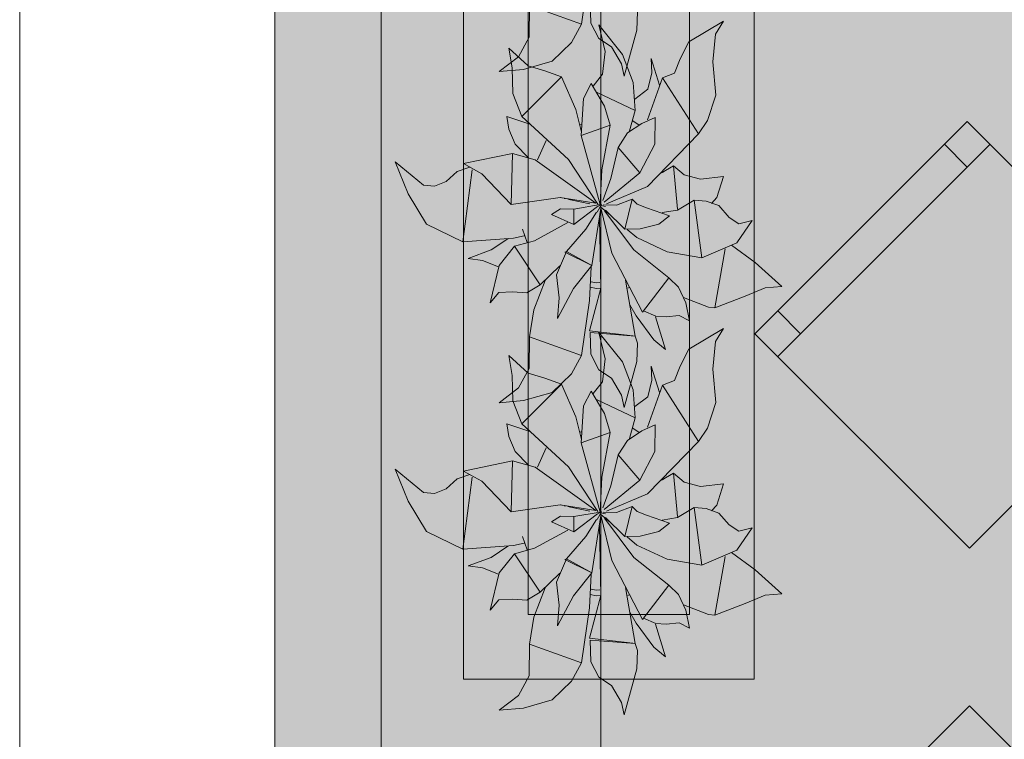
# Model space of a CAD drawing. Header units: millimetres. Extents: x 0 to 1210, y -24 to 589.
# Tile 39 of 49: x 395.45 to 403.08, y 324.32 to 329.9. Entities that reach past the tile are written whole.
import ezdxf
from ezdxf.xclip import XClip

# ---------------------------------------------------------------- set-up
doc = ezdxf.new("R2010")
doc.units = ezdxf.units.MM
doc.header["$MEASUREMENT"] = 0
doc.header["$XCLIPFRAME"] = 0
doc.linetypes.add('Штриховая', pattern=[5.644444, 2.822222, -2.822222])
for name, color, linetype in [('Интерьер - Мебель', 7, 'Continuous'), ('Конструктив - Стены наружние фасад', 7, 'Continuous'), ('Элемент Модели - Зона', 7, 'Continuous'), ('Элемент Модели - Оси', 7, 'Continuous')]:
    doc.layers.add(name, color=color, linetype=linetype)

# ---------------------------------------------------------------- blocks, each defined once
blk = doc.blocks.new('Чертеж_2_2', base_point=(217.7037, 72.6044))
at = {"layer": 'Интерьер - Мебель', "linetype": 'Continuous', "lineweight": 0, "true_color": 0xffffff}
for points in [[(398.3608, 331.3615), (398.4623, 331.1136), (398.6033, 330.8785), (398.8864, 330.7406), (399.2323, 330.7639), (399.1122, 330.6827), (398.9258, 330.6131), (399.0378, 330.5973), (399.1616, 330.547), (399.0962, 330.2693), (399.1634, 330.3499), (399.3487, 330.3486), (399.3815, 330.346), (399.4828, 330.408), (399.5216, 330.4429), (399.4328, 330.2095), (399.4047, 330.033), (399.3986, 329.7901), (399.3162, 329.6095), (399.1658, 329.4949), (399.3554, 329.5114), (399.5771, 329.5751), (399.7273, 329.7191), (399.8052, 329.8622), (399.8732, 330.3894), (399.9393, 330.3292), (399.8672, 330.0517), (399.876, 329.8701), (399.938, 329.7498), (400.0363, 329.6854), (400.1126, 329.5549), (400.1333, 329.4583), (400.2319, 329.8145), (400.2289, 329.9832), (400.1823, 330.2276), (400.3494, 330.0036), (400.4534, 329.9077), (400.3801, 330.1645), (400.5097, 330.1655), (400.5599, 330.1705), (400.641, 330.1301), (400.593, 330.3094), (400.8121, 330.2329), (401.2263, 330.3842), (401.3565, 330.3964), (400.9645, 330.7163), (401.0064, 330.7341), (401.1265, 330.9055), (401.0234, 330.8798), (400.9465, 330.9289), (400.8663, 331.0212), (400.8173, 331.0387), (400.8529, 331.0833), (400.9024, 331.2467), (400.7255, 331.2269), (400.5978, 331.2597), (400.5164, 331.3296), (400.4353, 331.2786), (400.7109, 331.5763), (400.7793, 331.6794), (400.8454, 331.8777), (400.8204, 332.1352), (400.841, 332.3484), (400.9038, 332.4497), (400.6362, 332.2901), (400.5252, 332.048), (400.4307, 332.0103), (400.4092, 331.9554), (400.3443, 332.1597), (400.3496, 332.0507), (400.3168, 331.9222), (400.2176, 331.847), (400.203, 331.9742), (400.1203, 332.1911), (399.9383, 332.4205), (399.9883, 332.2152), (399.9659, 332.0383), (399.8953, 331.9458), (399.8788, 331.9662), (399.8321, 331.8764), (399.8034, 331.5912), (399.7589, 331.7654), (399.6503, 332.0183), (399.3904, 332.1047), (399.2404, 332.241), (399.2673, 332.0873), (399.2734, 331.8901), (399.3417, 331.7128), (399.4044, 331.6533), (399.227, 331.7129), (399.2421, 331.6145), (399.2913, 331.4975), (399.3945, 331.3925), (399.2708, 331.4245), (398.8891, 331.3464), (398.961, 331.3067), (398.8416, 331.2869), (398.7987, 331.2473), (398.728, 331.1965), (398.667, 331.1719), (398.5806, 331.1811)], [(398.3608, 328.7962), (398.4623, 328.5484), (398.6033, 328.3133), (398.8864, 328.1754), (399.2323, 328.1987), (399.1122, 328.1175), (398.9258, 328.0478), (399.0378, 328.0321), (399.1616, 327.9817), (399.0962, 327.7041), (399.1634, 327.7846), (399.3487, 327.7834), (399.3815, 327.7808), (399.4828, 327.8428), (399.5216, 327.8776), (399.4328, 327.6443), (399.4047, 327.4677), (399.3986, 327.2249), (399.3162, 327.0443), (399.1658, 326.9296), (399.3554, 326.9462), (399.5771, 327.0099), (399.7273, 327.1539), (399.8052, 327.2969), (399.8732, 327.8241), (399.9393, 327.764), (399.8672, 327.4865), (399.876, 327.3048), (399.938, 327.1846), (400.0363, 327.1202), (400.1126, 326.9897), (400.1333, 326.8931), (400.2319, 327.2493), (400.2289, 327.418), (400.1823, 327.6624), (400.3494, 327.4383), (400.4534, 327.3424), (400.3801, 327.5993), (400.5097, 327.6002), (400.5599, 327.6053), (400.641, 327.5649), (400.593, 327.7442), (400.8121, 327.6677), (401.2263, 327.8189), (401.3565, 327.8311), (400.9645, 328.1511), (401.0064, 328.1689), (401.1265, 328.3402), (401.0234, 328.3145), (400.9465, 328.3637), (400.8663, 328.456), (400.8173, 328.4735), (400.8529, 328.5181), (400.9024, 328.6815), (400.7255, 328.6617), (400.5978, 328.6945), (400.5164, 328.7643), (400.4353, 328.7133), (400.7109, 329.0111), (400.7793, 329.1142), (400.8454, 329.3124), (400.8204, 329.57), (400.841, 329.7832), (400.9038, 329.8844), (400.6362, 329.7249), (400.5252, 329.4827), (400.4307, 329.4451), (400.4092, 329.3901), (400.3443, 329.5944), (400.3496, 329.4855), (400.3168, 329.3569), (400.2176, 329.2817), (400.203, 329.409), (400.1203, 329.6259), (399.9383, 329.8552), (399.9883, 329.65), (399.9659, 329.4731), (399.8953, 329.3806), (399.8788, 329.4009), (399.8321, 329.3111), (399.8034, 329.026), (399.7589, 329.2002), (399.6503, 329.4531), (399.3904, 329.5394), (399.2404, 329.6758), (399.2673, 329.5221), (399.2734, 329.3249), (399.3417, 329.1476), (399.4044, 329.0881), (399.227, 329.1477), (399.2421, 329.0492), (399.2913, 328.9322), (399.3945, 328.8273), (399.2708, 328.8593), (398.8891, 328.7812), (398.961, 328.7415), (398.8416, 328.7217), (398.7987, 328.6821), (398.728, 328.6313), (398.667, 328.6067), (398.5806, 328.6159)], [(402.809, 325.803), (404.453, 327.4471), (402.7913, 329.1088), (401.1473, 327.4647)], [(398.3608, 326.4161), (398.4623, 326.1683), (398.6033, 325.9332), (398.8864, 325.7952), (399.2323, 325.8186), (399.1122, 325.7374), (398.9258, 325.6677), (399.0378, 325.652), (399.1616, 325.6016), (399.0962, 325.324), (399.1634, 325.4045), (399.3487, 325.4033), (399.3815, 325.4007), (399.4828, 325.4627), (399.5216, 325.4975), (399.4328, 325.2642), (399.4047, 325.0876), (399.3986, 324.8448), (399.3162, 324.6641), (399.1658, 324.5495), (399.3554, 324.566), (399.5771, 324.6298), (399.7273, 324.7738), (399.8052, 324.9168), (399.8732, 325.444), (399.9393, 325.3839), (399.8672, 325.1064), (399.876, 324.9247), (399.938, 324.8045), (400.0363, 324.7401), (400.1126, 324.6096), (400.1333, 324.513), (400.2319, 324.8692), (400.2289, 325.0379), (400.1823, 325.2823), (400.3494, 325.0582), (400.4534, 324.9623), (400.3801, 325.2192), (400.5097, 325.2201), (400.5599, 325.2252), (400.641, 325.1848), (400.593, 325.3641), (400.8121, 325.2876), (401.2263, 325.4388), (401.3565, 325.451), (400.9645, 325.7709), (401.0064, 325.7888), (401.1265, 325.9601), (401.0234, 325.9344), (400.9465, 325.9835), (400.8663, 326.0759), (400.8173, 326.0934), (400.8529, 326.138), (400.9024, 326.3014), (400.7255, 326.2816), (400.5978, 326.3144), (400.5164, 326.3842), (400.4353, 326.3332), (400.7109, 326.631), (400.7793, 326.7341), (400.8454, 326.9323), (400.8204, 327.1899), (400.841, 327.4031), (400.9038, 327.5043), (400.6362, 327.3448), (400.5252, 327.1026), (400.4307, 327.065), (400.4092, 327.01), (400.3443, 327.2143), (400.3496, 327.1054), (400.3168, 326.9768), (400.2176, 326.9016), (400.203, 327.0289), (400.1203, 327.2458), (399.9383, 327.4751), (399.9883, 327.2699), (399.9659, 327.093), (399.8953, 327.0005), (399.8788, 327.0208), (399.8321, 326.931), (399.8034, 326.6459), (399.7589, 326.8201), (399.6503, 327.073), (399.3904, 327.1593), (399.2404, 327.2957), (399.2673, 327.142), (399.2734, 326.9448), (399.3417, 326.7675), (399.4044, 326.708), (399.227, 326.7676), (399.2421, 326.6691), (399.2913, 326.5521), (399.3945, 326.4472), (399.2708, 326.4791), (398.8891, 326.4011), (398.961, 326.3614), (398.8416, 326.3416), (398.7987, 326.302), (398.728, 326.2512), (398.667, 326.2266), (398.5806, 326.2358)], [(404.453, 322.9392), (402.809, 324.5833), (401.1473, 322.9216), (402.7913, 321.2775)]]:
    blk.add_hatch(color=7, dxfattribs=at).paths.add_polyline_path(points)
at = {"layer": 'Конструктив - Стены наружние фасад', "linetype": 'Continuous', "lineweight": 0, "true_color": 0x000000}
for points in [[(397.4287, 343.1044), (397.4287, 283.9169), (397.5037, 283.9169), (397.5037, 343.1044)], [(397.6537, 341.1044), (397.5037, 341.1044), (397.5037, 283.9169), (397.6537, 283.9169)], [(397.6537, 341.1044), (397.6537, 283.9169), (398.2537, 283.9169), (398.2537, 341.1044)]]:
    blk.add_hatch(color=18, dxfattribs=at).paths.add_polyline_path(points)
at = {"layer": 'Элемент Модели - Зона', "linetype": 'Continuous', "lineweight": 0, "true_color": 0xd0cde4}
blk.add_hatch(color=254, dxfattribs=at).paths.add_polyline_path([(398.2537, 340.8544), (398.2537, 298.3914), (398.2537, 297.3914), (398.4537, 297.3914), (398.4537, 299.1044), (401.4537, 299.1044), (401.4537, 297.6044), (407.6441, 297.6044), (407.6441, 341.1044), (398.2537, 341.1044)])
at = {"layer": 'Интерьер - Мебель', "color": 7, "linetype": 'Continuous', "lineweight": 15, "ltscale": 0.5}
for p, q in [((398.8905, 332.29), (398.8905, 324.79)), ((401.1405, 324.79), (401.1405, 332.29)), ((399.3905, 331.79), (399.3905, 325.29)), ((400.6405, 325.29), (400.6405, 331.79)), ((399.8052, 329.8622), (399.8649, 330.2871)), ((399.8052, 329.8622), (399.8649, 330.2871)), ((399.3983, 329.7612), (399.4003, 330.0053)), ((399.3983, 329.7612), (399.4003, 330.0053)), ((399.4003, 330.0053), (399.8052, 329.8622)), ((399.4003, 330.0053), (399.8052, 329.8622)), ((399.8701, 330.0379), (399.876, 329.8701)), ((399.8701, 330.0379), (399.876, 329.8701)), ((400.2319, 329.8145), (400.2377, 329.9565)), ((400.2319, 329.8145), (400.2377, 329.9565)), ((399.7273, 329.7191), (399.8052, 329.8622)), ((399.7273, 329.7191), (399.8052, 329.8622)), ((399.876, 329.8701), (399.938, 329.7498)), ((399.876, 329.8701), (399.938, 329.7498)), ((399.9383, 329.8552), (399.9883, 329.65)), ((399.9383, 329.8552), (400.1203, 329.6259)), ((399.9383, 329.8552), (399.9883, 329.65)), ((399.9383, 329.8552), (400.1203, 329.6259)), ((400.6362, 329.7249), (400.9038, 329.8844)), ((400.6362, 329.7249), (400.9038, 329.8844)), ((400.841, 329.7832), (400.9038, 329.8844)), ((400.841, 329.7832), (400.9038, 329.8844)), ((399.3162, 329.6095), (399.3983, 329.7612)), ((399.3162, 329.6095), (399.3983, 329.7612)), ((400.1333, 329.4583), (400.2319, 329.8145)), ((400.1333, 329.4583), (400.2319, 329.8145)), ((400.8204, 329.57), (400.841, 329.7832)), ((400.8204, 329.57), (400.841, 329.7832)), ((399.2404, 329.6758), (399.2673, 329.5221)), ((399.2404, 329.6758), (399.3904, 329.5394)), ((399.2404, 329.6758), (399.2673, 329.5221)), ((399.2404, 329.6758), (399.3904, 329.5394)), ((399.5771, 329.5751), (399.7273, 329.7191)), ((399.5771, 329.5751), (399.7273, 329.7191)), ((399.938, 329.7498), (400.0363, 329.6854)), ((399.938, 329.7498), (400.0363, 329.6854)), ((400.0363, 329.6854), (400.1126, 329.5549)), ((400.0363, 329.6854), (400.1126, 329.5549)), ((400.5681, 329.5924), (400.6362, 329.7249)), ((400.5681, 329.5924), (400.6362, 329.7249)), ((399.1658, 329.4949), (399.3162, 329.6095)), ((399.1658, 329.4949), (399.3162, 329.6095)), ((399.9659, 329.4731), (399.9883, 329.65)), ((399.9659, 329.4731), (399.9883, 329.65)), ((400.1203, 329.6259), (400.203, 329.409)), ((400.1203, 329.6259), (400.203, 329.409)), ((399.2673, 329.5221), (399.2734, 329.3249)), ((399.2673, 329.5221), (399.2734, 329.3249)), ((399.3554, 329.5114), (399.5771, 329.5751)), ((399.3554, 329.5114), (399.5771, 329.5751)), ((399.3904, 329.5394), (399.5196, 329.4997)), ((399.3904, 329.5394), (399.5196, 329.4997)), ((400.1126, 329.5549), (400.1333, 329.4583)), ((400.1126, 329.5549), (400.1333, 329.4583)), ((400.3443, 329.5944), (400.3496, 329.4855)), ((400.3443, 329.5944), (400.4092, 329.3901)), ((400.3443, 329.5944), (400.3496, 329.4855)), ((400.3443, 329.5944), (400.4092, 329.3901)), ((400.5252, 329.4827), (400.5681, 329.5924)), ((400.5252, 329.4827), (400.5681, 329.5924)), ((400.8204, 329.57), (400.8454, 329.3124)), ((400.8204, 329.57), (400.8454, 329.3124)), ((399.1658, 329.4949), (399.3554, 329.5114)), ((399.1658, 329.4949), (399.3554, 329.5114)), ((399.3417, 329.1476), (399.6503, 329.4531)), ((399.3417, 329.1476), (399.6503, 329.4531)), ((399.5196, 329.4997), (399.6503, 329.4531)), ((399.5196, 329.4997), (399.6503, 329.4531)), ((399.6503, 329.4531), (399.7589, 329.2002)), ((399.6503, 329.4531), (399.7589, 329.2002)), ((399.8953, 329.3806), (399.9659, 329.4731)), ((399.8953, 329.3806), (399.9659, 329.4731)), ((400.3145, 329.1205), (400.4307, 329.4451)), ((400.3145, 329.1205), (400.4307, 329.4451)), ((400.3168, 329.3569), (400.3496, 329.4855)), ((400.3168, 329.3569), (400.3496, 329.4855)), ((400.4307, 329.4451), (400.5252, 329.4827)), ((400.4307, 329.4451), (400.5252, 329.4827)), ((400.4307, 329.4451), (400.7109, 329.0111)), ((400.4307, 329.4451), (400.7109, 329.0111)), ((399.819, 329.2858), (399.8788, 329.4009)), ((399.819, 329.2858), (399.8788, 329.4009)), ((399.8788, 329.4009), (399.9824, 329.2276)), ((399.8788, 329.4009), (399.9824, 329.2276)), ((400.203, 329.409), (400.2192, 329.1928)), ((400.203, 329.409), (400.2192, 329.1928)), ((399.2734, 329.3249), (399.3417, 329.1476)), ((399.2734, 329.3249), (399.3417, 329.1476)), ((399.9253, 329.3326), (400.2192, 329.1928)), ((399.9253, 329.3326), (400.2192, 329.1928)), ((400.2176, 329.2817), (400.3168, 329.3569)), ((400.2176, 329.2817), (400.3168, 329.3569)), ((400.7793, 329.1142), (400.8454, 329.3124)), ((400.7793, 329.1142), (400.8454, 329.3124)), ((399.8019, 329), (399.819, 329.2858)), ((399.8019, 329), (399.819, 329.2858)), ((399.9824, 329.2276), (400.0263, 329.0793)), ((399.9824, 329.2276), (400.0263, 329.0793)), ((399.227, 329.1477), (399.2421, 329.0492)), ((399.227, 329.1477), (399.4044, 329.0881)), ((399.227, 329.1477), (399.2421, 329.0492)), ((399.227, 329.1477), (399.4044, 329.0881)), ((399.3417, 329.1476), (399.7031, 328.8134)), ((399.3417, 329.1476), (399.7031, 328.8134)), ((399.7589, 329.2002), (399.8034, 329.0261)), ((399.7589, 329.2002), (399.8034, 329.0261)), ((400.1752, 329.0342), (400.2192, 329.1928)), ((400.1752, 329.0342), (400.2192, 329.1928)), ((399.7879, 329.0806), (399.8068, 329.0866)), ((399.7879, 329.0806), (399.8068, 329.0866)), ((399.8019, 329), (400.0263, 329.0793)), ((399.8019, 329), (400.0263, 329.0793)), ((399.9616, 328.734), (400.0263, 329.0793)), ((399.9616, 328.734), (400.0263, 329.0793)), ((400.16, 329.0189), (400.2712, 329.0915)), ((400.16, 329.0189), (400.2712, 329.0915)), ((400.2017, 329.1134), (400.25, 329.0799)), ((400.2017, 329.1134), (400.25, 329.0799)), ((400.2712, 329.0915), (400.3755, 329.1397)), ((400.2712, 329.0915), (400.3755, 329.1397)), ((400.3718, 328.9319), (400.3755, 329.1397)), ((400.3718, 328.9319), (400.3755, 329.1397)), ((400.7109, 329.0111), (400.7793, 329.1142)), ((400.7109, 329.0111), (400.7793, 329.1142)), ((399.2421, 329.0492), (399.2913, 328.9322)), ((399.2421, 329.0492), (399.2913, 328.9322)), ((399.8019, 329), (399.9474, 328.4639)), ((399.8019, 329), (399.9474, 328.4639)), ((400.0874, 328.9071), (400.16, 329.0189)), ((400.0874, 328.9071), (400.16, 329.0189)), ((400.3154, 328.604), (400.7109, 329.0111)), ((400.3154, 328.604), (400.7109, 329.0111)), ((399.2913, 328.9322), (399.3945, 328.8273)), ((399.2913, 328.9322), (399.3945, 328.8273)), ((399.4623, 328.8113), (399.5314, 328.9618)), ((399.4623, 328.8113), (399.5314, 328.9618)), ((400.2563, 328.7105), (400.3718, 328.9319)), ((400.2563, 328.7105), (400.3718, 328.9319)), ((401.3241, 327.288), (402.9681, 328.932)), ((402.7913, 328.7552), (402.6145, 328.932)), ((398.8891, 328.7812), (399.2708, 328.8593)), ((398.8891, 328.7812), (399.2708, 328.8593)), ((399.2589, 328.4645), (399.2707, 328.8593)), ((399.2589, 328.4645), (399.2707, 328.8593)), ((399.2708, 328.8593), (399.444, 328.8115)), ((399.2708, 328.8593), (399.444, 328.8115)), ((400.0302, 328.6675), (400.0874, 328.9071)), ((400.0302, 328.6675), (400.0874, 328.9071)), ((400.0874, 328.9071), (400.2563, 328.7105)), ((400.0874, 328.9071), (400.2563, 328.7105)), ((398.3608, 328.7962), (398.4623, 328.5484)), ((398.3608, 328.7962), (398.5806, 328.6159)), ((398.3608, 328.7962), (398.4623, 328.5484)), ((398.3608, 328.7962), (398.5806, 328.6159)), ((398.8891, 328.7812), (399.0329, 328.7019)), ((398.8891, 328.7812), (399.0329, 328.7019)), ((399.444, 328.8115), (399.9145, 328.4754)), ((399.444, 328.8115), (399.9145, 328.4754)), ((399.7031, 328.8134), (399.9315, 328.4668)), ((399.7031, 328.8134), (399.9315, 328.4668)), ((400.424, 328.7097), (400.5164, 328.7643)), ((400.424, 328.7097), (400.5164, 328.7643)), ((400.5164, 328.7643), (400.5479, 328.4301)), ((400.5164, 328.7643), (400.5978, 328.6945)), ((400.5164, 328.7643), (400.5479, 328.4301)), ((400.5164, 328.7643), (400.5978, 328.6945)), ((398.7559, 328.6426), (398.8416, 328.7217)), ((398.7559, 328.6426), (398.8416, 328.7217)), ((398.8416, 328.7217), (398.9402, 328.7533)), ((398.8416, 328.7217), (398.9402, 328.7533)), ((398.8864, 328.1754), (398.9569, 328.7338)), ((398.8864, 328.1754), (398.9569, 328.7338)), ((399.0329, 328.7019), (399.2589, 328.4645)), ((399.0329, 328.7019), (399.2589, 328.4645)), ((399.9474, 328.4639), (399.9616, 328.734)), ((399.9474, 328.4639), (399.9616, 328.734)), ((399.9785, 328.4822), (400.2563, 328.7105)), ((399.9785, 328.4822), (400.2563, 328.7105)), ((400.4316, 328.7255), (400.4353, 328.7133)), ((400.4316, 328.7255), (400.4353, 328.7133)), ((400.5978, 328.6945), (400.7255, 328.6617)), ((400.5978, 328.6945), (400.7255, 328.6617)), ((398.5806, 328.6159), (398.667, 328.6067)), ((398.5806, 328.6159), (398.667, 328.6067)), ((398.667, 328.6067), (398.7559, 328.6426)), ((398.667, 328.6067), (398.7559, 328.6426)), ((399.9695, 328.4963), (400.0302, 328.6675)), ((399.9695, 328.4963), (400.0302, 328.6675)), ((400.7255, 328.6617), (400.9024, 328.6815)), ((400.7255, 328.6617), (400.9024, 328.6815)), ((400.8529, 328.5181), (400.9024, 328.6815)), ((400.8529, 328.5181), (400.9024, 328.6815)), ((398.4623, 328.5484), (398.6033, 328.3133)), ((398.4623, 328.5484), (398.6033, 328.3133)), ((399.9988, 328.4705), (400.3154, 328.604)), ((399.9988, 328.4705), (400.3154, 328.604)), ((399.2589, 328.4645), (399.6393, 328.52)), ((399.2589, 328.4645), (399.6393, 328.52)), ((399.6393, 328.52), (399.9145, 328.4754)), ((399.6393, 328.52), (399.9145, 328.4754)), ((399.6412, 328.5188), (399.646, 328.5178)), ((399.6412, 328.5188), (399.646, 328.5178)), ((399.6702, 328.5125), (399.6799, 328.5104)), ((399.6702, 328.5125), (399.6799, 328.5104)), ((399.6992, 328.5062), (399.7185, 328.502)), ((399.6992, 328.5062), (399.7185, 328.502)), ((399.7185, 328.502), (399.8681, 328.4694)), ((399.7185, 328.502), (399.8681, 328.4694)), ((399.7436, 328.428), (399.9474, 328.4639)), ((399.7436, 328.428), (399.9474, 328.4639)), ((399.9264, 328.4057), (399.9586, 328.4658)), ((399.9264, 328.4057), (399.9586, 328.4658)), ((399.9301, 328.4502), (399.9586, 328.4658)), ((399.9301, 328.4502), (399.9586, 328.4658)), ((399.935, 328.4617), (399.9448, 328.4593)), ((399.935, 328.4617), (399.9448, 328.4593)), ((399.9425, 328.4601), (399.9474, 328.4639)), ((399.9425, 328.4601), (399.9474, 328.4639)), ((399.9546, 328.457), (399.9888, 328.4487)), ((399.9546, 328.457), (399.9888, 328.4487)), ((399.9709, 328.4632), (400.0746, 328.4604)), ((399.9709, 328.4632), (400.0746, 328.4604)), ((400.0746, 328.4604), (400.1974, 328.5071)), ((400.0746, 328.4604), (400.1974, 328.5071)), ((400.1387, 328.2744), (400.1974, 328.5071)), ((400.1387, 328.2744), (400.1974, 328.5071)), ((400.1974, 328.5071), (400.236, 328.4679)), ((400.1974, 328.5071), (400.236, 328.4679)), ((400.236, 328.4679), (400.3085, 328.4395)), ((400.236, 328.4679), (400.3085, 328.4395)), ((400.548, 328.4203), (400.6761, 328.4983)), ((400.548, 328.4203), (400.6761, 328.4983)), ((400.6761, 328.4983), (400.7356, 328.0526)), ((400.6761, 328.4983), (400.7682, 328.4909)), ((400.6761, 328.4983), (400.7356, 328.0526)), ((400.6761, 328.4983), (400.7682, 328.4909)), ((400.7682, 328.4909), (400.8663, 328.456)), ((400.7682, 328.4909), (400.8663, 328.456)), ((400.8099, 328.4737), (400.8529, 328.5181)), ((400.8099, 328.4737), (400.8529, 328.5181)), ((400.8663, 328.456), (400.9465, 328.3637)), ((400.8663, 328.456), (400.9465, 328.3637)), ((399.5712, 328.3875), (399.6402, 328.4318)), ((399.5712, 328.3875), (399.6402, 328.4318)), ((399.5712, 328.3875), (399.7447, 328.3103)), ((399.5712, 328.3875), (399.7447, 328.3103)), ((399.6402, 328.4318), (399.7436, 328.428)), ((399.6402, 328.4318), (399.7436, 328.428)), ((399.7436, 328.428), (399.7447, 328.3103)), ((399.7436, 328.428), (399.7447, 328.3103)), ((399.7447, 328.3103), (399.9277, 328.4489)), ((399.7447, 328.3103), (399.9277, 328.4489)), ((399.8371, 328.2736), (399.9202, 328.405)), ((399.8371, 328.2736), (399.9202, 328.405)), ((399.885, 327.9939), (399.9539, 328.4356)), ((399.885, 327.9939), (399.9539, 328.4356)), ((399.9534, 328.4397), (400.0399, 328.0878)), ((399.9534, 328.4397), (400.0399, 328.0878)), ((399.9546, 328.4449), (400.0278, 328.3824)), ((399.9546, 328.4449), (400.0278, 328.3824)), ((399.9823, 328.4172), (400.2096, 328.1127)), ((399.9823, 328.4172), (400.2096, 328.1127)), ((399.9897, 328.422), (400.1387, 328.2744)), ((399.9897, 328.422), (400.1387, 328.2744)), ((400.3085, 328.4395), (400.4847, 328.3779)), ((400.3085, 328.4395), (400.4847, 328.3779)), ((400.4041, 328.3136), (400.4847, 328.3779)), ((400.4041, 328.3136), (400.4847, 328.3779)), ((400.4288, 328.4018), (400.548, 328.4203)), ((400.4288, 328.4018), (400.548, 328.4203)), ((398.6033, 328.3133), (398.8864, 328.1754)), ((398.6033, 328.3133), (398.8864, 328.1754)), ((399.44, 328.1832), (399.6992, 328.3244)), ((399.44, 328.1832), (399.6992, 328.3244)), ((399.944, 328.3583), (399.9532, 327.8175)), ((399.944, 328.3583), (399.9532, 327.8175)), ((400.259, 328.2761), (400.4041, 328.3136)), ((400.259, 328.2761), (400.4041, 328.3136)), ((400.9465, 328.3637), (401.0234, 328.3145)), ((400.9465, 328.3637), (401.0234, 328.3145)), ((401.0064, 328.1689), (401.1265, 328.3402)), ((401.0064, 328.1689), (401.1265, 328.3402)), ((401.0234, 328.3145), (401.1265, 328.3402)), ((401.0234, 328.3145), (401.1265, 328.3402)), ((399.3465, 328.275), (399.3821, 328.1718)), ((399.3465, 328.275), (399.3821, 328.1718)), ((399.6872, 328.1001), (399.8371, 328.2736)), ((399.6872, 328.1001), (399.8371, 328.2736)), ((400.1387, 328.2744), (400.259, 328.2761)), ((400.1387, 328.2744), (400.259, 328.2761)), ((400.1582, 328.2707), (400.2314, 328.2082)), ((400.1582, 328.2707), (400.2314, 328.2082)), ((398.8864, 328.1754), (399.2783, 328.2051)), ((398.8864, 328.1754), (399.2783, 328.2051)), ((399.105, 328.1127), (399.2323, 328.1987)), ((399.105, 328.1127), (399.2323, 328.1987)), ((399.2783, 328.2051), (399.3608, 328.2221)), ((399.2783, 328.2051), (399.3608, 328.2221)), ((399.286, 328.1412), (399.44, 328.1832)), ((399.286, 328.1412), (399.44, 328.1832)), ((400.2314, 328.2082), (400.4661, 328.099)), ((400.2314, 328.2082), (400.4661, 328.099)), ((400.7356, 328.0526), (401.0064, 328.1689)), ((400.7356, 328.0526), (401.0064, 328.1689)), ((400.9645, 328.1511), (401.148, 328.0151)), ((400.9645, 328.1511), (401.148, 328.0151)), ((398.9258, 328.0478), (399.105, 328.1127)), ((398.9258, 328.0478), (399.105, 328.1127)), ((399.1671, 327.9924), (399.286, 328.1412)), ((399.1671, 327.9924), (399.286, 328.1412)), ((399.286, 328.1412), (399.4828, 327.8428)), ((399.286, 328.1412), (399.4828, 327.8428)), ((399.611, 327.9208), (399.6872, 328.1001)), ((399.611, 327.9208), (399.6872, 328.1001)), ((399.6759, 328.0965), (399.6872, 328.1001)), ((399.6759, 328.0965), (399.6872, 328.1001)), ((399.6759, 328.0965), (399.885, 327.9939)), ((399.6759, 328.0965), (399.885, 327.9939)), ((399.6872, 328.1001), (399.885, 327.9939)), ((399.6872, 328.1001), (399.885, 327.9939)), ((400.0399, 328.0878), (400.2765, 327.6324)), ((400.0399, 328.0878), (400.2765, 327.6324)), ((400.2096, 328.1127), (400.4793, 327.8967)), ((400.2096, 328.1127), (400.4793, 327.8967)), ((400.4661, 328.099), (400.7356, 328.0526)), ((400.4661, 328.099), (400.7356, 328.0526)), ((400.8369, 327.6646), (400.9153, 328.1206)), ((400.8369, 327.6646), (400.9153, 328.1206)), ((398.9258, 328.0478), (399.0378, 328.0321)), ((398.9258, 328.0478), (399.0378, 328.0321)), ((399.0378, 328.0321), (399.1616, 327.9817)), ((399.0378, 328.0321), (399.1616, 327.9817)), ((401.148, 328.0151), (401.3565, 327.8311)), ((401.148, 328.0151), (401.3565, 327.8311)), ((399.0962, 327.7041), (399.1671, 327.9924)), ((399.0962, 327.7041), (399.1671, 327.9924)), ((399.4828, 327.8428), (399.6364, 327.9895)), ((399.4828, 327.8428), (399.6364, 327.9895)), ((399.611, 327.9208), (399.6311, 327.7428)), ((399.611, 327.9208), (399.6311, 327.7428)), ((399.7423, 327.8153), (399.885, 327.9939)), ((399.7423, 327.8153), (399.885, 327.9939)), ((399.8649, 327.7218), (399.8788, 327.9816)), ((399.8649, 327.7218), (399.8788, 327.9816)), ((399.4337, 327.65), (399.5216, 327.8776)), ((399.4337, 327.65), (399.5216, 327.8776)), ((399.8787, 327.8669), (399.9188, 327.8588)), ((399.8787, 327.8669), (399.9188, 327.8588)), ((399.9188, 327.8588), (399.9471, 327.8605)), ((399.9188, 327.8588), (399.9471, 327.8605)), ((400.1444, 327.8801), (400.2202, 327.4447)), ((400.1444, 327.8801), (400.2202, 327.4447)), ((400.2765, 327.6324), (400.4793, 327.8967)), ((400.2765, 327.6324), (400.4793, 327.8967)), ((400.4793, 327.8967), (400.555, 327.825)), ((400.4793, 327.8967), (400.555, 327.825)), ((399.0962, 327.7041), (399.1634, 327.7846)), ((399.0962, 327.7041), (399.1634, 327.7846)), ((399.1634, 327.7846), (399.2709, 327.7896)), ((399.1634, 327.7846), (399.2709, 327.7896)), ((399.2709, 327.7896), (399.3815, 327.7808)), ((399.2709, 327.7896), (399.3815, 327.7808)), ((399.3815, 327.7808), (399.4828, 327.8428)), ((399.3815, 327.7808), (399.4828, 327.8428)), ((399.617, 327.5833), (399.7423, 327.8153)), ((399.617, 327.5833), (399.7423, 327.8153)), ((399.8672, 327.4865), (399.9532, 327.8175)), ((399.8672, 327.4865), (399.9532, 327.8175)), ((399.8732, 327.8241), (399.9168, 327.8154)), ((399.8732, 327.8241), (399.9168, 327.8154)), ((399.9168, 327.8154), (399.9506, 327.8173)), ((399.9168, 327.8154), (399.9506, 327.8173)), ((400.1631, 327.8165), (400.1729, 327.8229)), ((400.1631, 327.8165), (400.1729, 327.8229)), ((400.555, 327.825), (400.6114, 327.7029)), ((400.555, 327.825), (400.6114, 327.7029)), ((401.0712, 327.7544), (401.2263, 327.8189)), ((401.0712, 327.7544), (401.2263, 327.8189)), ((401.2263, 327.8189), (401.3565, 327.8311)), ((401.2263, 327.8189), (401.3565, 327.8311)), ((399.617, 327.5833), (399.6311, 327.7428)), ((399.617, 327.5833), (399.6311, 327.7428)), ((399.8052, 327.2969), (399.8649, 327.7218)), ((399.8052, 327.2969), (399.8649, 327.7218)), ((400.593, 327.7442), (400.7873, 327.6708)), ((400.593, 327.7442), (400.7873, 327.6708)), ((400.6114, 327.7029), (400.641, 327.5649)), ((400.6114, 327.7029), (400.641, 327.5649)), ((400.8369, 327.6646), (401.0712, 327.7544)), ((400.8369, 327.6646), (401.0712, 327.7544)), ((399.4003, 327.4401), (399.4337, 327.65)), ((399.4003, 327.4401), (399.4337, 327.65)), ((400.1793, 327.6889), (400.2286, 327.6023)), ((400.1793, 327.6889), (400.2286, 327.6023)), ((400.2832, 327.6413), (400.3801, 327.5993)), ((400.2832, 327.6413), (400.3801, 327.5993)), ((400.7873, 327.6708), (400.8369, 327.6646)), ((400.7873, 327.6708), (400.8369, 327.6646)), ((401.5008, 327.4647), (401.3241, 327.6415)), ((400.2286, 327.6023), (400.3649, 327.4173)), ((400.2286, 327.6023), (400.3649, 327.4173)), ((400.3774, 327.5964), (400.4534, 327.3424)), ((400.3774, 327.5964), (400.4534, 327.3424)), ((400.3801, 327.5993), (400.4595, 327.5952)), ((400.3801, 327.5993), (400.4595, 327.5952)), ((400.4595, 327.5952), (400.5599, 327.6053)), ((400.4595, 327.5952), (400.5599, 327.6053)), ((400.5599, 327.6053), (400.641, 327.5649)), ((400.5599, 327.6053), (400.641, 327.5649)), ((399.8672, 327.4865), (400.2011, 327.447)), ((399.8672, 327.4865), (400.2011, 327.447)), ((399.8701, 327.4727), (399.876, 327.3049)), ((399.8701, 327.4727), (400.2202, 327.4447)), ((399.8701, 327.4727), (399.876, 327.3049)), ((399.8701, 327.4727), (400.2202, 327.4447)), ((399.9383, 327.4751), (399.9883, 327.2699)), ((399.9383, 327.4751), (400.1203, 327.2458)), ((399.9383, 327.4751), (399.9883, 327.2699)), ((399.9383, 327.4751), (400.1203, 327.2458)), ((400.6362, 327.3448), (400.9038, 327.5043)), ((400.6362, 327.3448), (400.9038, 327.5043)), ((400.841, 327.4031), (400.9038, 327.5043)), ((400.841, 327.4031), (400.9038, 327.5043)), ((399.3983, 327.196), (399.4003, 327.4401)), ((399.3983, 327.196), (399.4003, 327.4401)), ((399.4003, 327.4401), (399.8052, 327.2969)), ((399.4003, 327.4401), (399.8052, 327.2969)), ((400.2202, 327.4447), (400.2377, 327.3913)), ((400.2202, 327.4447), (400.2377, 327.3913)), ((400.2319, 327.2493), (400.2377, 327.3913)), ((400.2319, 327.2493), (400.2377, 327.3913)), ((400.3649, 327.4173), (400.4534, 327.3424)), ((400.3649, 327.4173), (400.4534, 327.3424)), ((400.8204, 327.1899), (400.841, 327.4031)), ((400.8204, 327.1899), (400.841, 327.4031)), ((400.5681, 327.2123), (400.6362, 327.3448)), ((400.5681, 327.2123), (400.6362, 327.3448)), ((399.2404, 327.2957), (399.2673, 327.142)), ((399.2404, 327.2957), (399.3904, 327.1593)), ((399.2404, 327.2957), (399.2673, 327.142)), ((399.2404, 327.2957), (399.3904, 327.1593)), ((399.7273, 327.1539), (399.8052, 327.2969)), ((399.7273, 327.1539), (399.8052, 327.2969)), ((399.876, 327.3049), (399.938, 327.1846)), ((399.876, 327.3049), (399.938, 327.1846)), ((399.9659, 327.093), (399.9883, 327.2699)), ((399.9659, 327.093), (399.9883, 327.2699)), ((400.1203, 327.2458), (400.203, 327.0289)), ((400.1203, 327.2458), (400.203, 327.0289)), ((400.1333, 326.8931), (400.2319, 327.2493)), ((400.1333, 326.8931), (400.2319, 327.2493)), ((399.3162, 327.0443), (399.3983, 327.196)), ((399.3162, 327.0443), (399.3983, 327.196)), ((399.3904, 327.1593), (399.5196, 327.1196)), ((399.3904, 327.1593), (399.5196, 327.1196)), ((399.938, 327.1846), (400.0363, 327.1202)), ((399.938, 327.1846), (400.0363, 327.1202)), ((400.3443, 327.2143), (400.3496, 327.1054)), ((400.3443, 327.2143), (400.4092, 327.01)), ((400.3443, 327.2143), (400.3496, 327.1054)), ((400.3443, 327.2143), (400.4092, 327.01)), ((400.5252, 327.1026), (400.5681, 327.2123)), ((400.5252, 327.1026), (400.5681, 327.2123)), ((400.8204, 327.1899), (400.8454, 326.9323)), ((400.8204, 327.1899), (400.8454, 326.9323)), ((399.2673, 327.142), (399.2734, 326.9448)), ((399.2673, 327.142), (399.2734, 326.9448)), ((399.5196, 327.1196), (399.6503, 327.073)), ((399.5196, 327.1196), (399.6503, 327.073)), ((399.5771, 327.0099), (399.7273, 327.1539)), ((399.5771, 327.0099), (399.7273, 327.1539)), ((399.8953, 327.0005), (399.9659, 327.093)), ((399.8953, 327.0005), (399.9659, 327.093)), ((400.0363, 327.1202), (400.1126, 326.9897)), ((400.0363, 327.1202), (400.1126, 326.9897)), ((400.3168, 326.9768), (400.3496, 327.1054)), ((400.3168, 326.9768), (400.3496, 327.1054)), ((400.4307, 327.065), (400.5252, 327.1026)), ((400.4307, 327.065), (400.5252, 327.1026)), ((399.1658, 326.9296), (399.3162, 327.0443)), ((399.1658, 326.9296), (399.3162, 327.0443)), ((399.3417, 326.7675), (399.6503, 327.073)), ((399.3417, 326.7675), (399.6503, 327.073)), ((399.3554, 326.9462), (399.5771, 327.0099)), ((399.3554, 326.9462), (399.5771, 327.0099)), ((399.6503, 327.073), (399.7589, 326.8201)), ((399.6503, 327.073), (399.7589, 326.8201)), ((399.819, 326.9057), (399.8788, 327.0208)), ((399.819, 326.9057), (399.8788, 327.0208)), ((399.8788, 327.0208), (399.9824, 326.8475)), ((399.8788, 327.0208), (399.9824, 326.8475)), ((400.203, 327.0289), (400.2192, 326.8127)), ((400.203, 327.0289), (400.2192, 326.8127)), ((400.3145, 326.7404), (400.4307, 327.065)), ((400.3145, 326.7404), (400.4307, 327.065)), ((400.4307, 327.065), (400.7109, 326.631)), ((400.4307, 327.065), (400.7109, 326.631)), ((399.1658, 326.9296), (399.3554, 326.9462)), ((399.1658, 326.9296), (399.3554, 326.9462)), ((399.2734, 326.9448), (399.3417, 326.7675)), ((399.2734, 326.9448), (399.3417, 326.7675)), ((399.9253, 326.9525), (400.2192, 326.8127)), ((399.9253, 326.9525), (400.2192, 326.8127)), ((400.1126, 326.9897), (400.1333, 326.8931)), ((400.1126, 326.9897), (400.1333, 326.8931)), ((400.2176, 326.9016), (400.3168, 326.9768)), ((400.2176, 326.9016), (400.3168, 326.9768)), ((400.7793, 326.7341), (400.8454, 326.9323)), ((400.7793, 326.7341), (400.8454, 326.9323)), ((399.8019, 326.6199), (399.819, 326.9057)), ((399.8019, 326.6199), (399.819, 326.9057)), ((399.7589, 326.8201), (399.8034, 326.646)), ((399.7589, 326.8201), (399.8034, 326.646)), ((399.9824, 326.8475), (400.0263, 326.6992)), ((399.9824, 326.8475), (400.0263, 326.6992)), ((400.1752, 326.6541), (400.2192, 326.8127)), ((400.1752, 326.6541), (400.2192, 326.8127)), ((399.227, 326.7676), (399.2421, 326.6691)), ((399.227, 326.7676), (399.4044, 326.708)), ((399.227, 326.7676), (399.2421, 326.6691)), ((399.227, 326.7676), (399.4044, 326.708)), ((399.3417, 326.7675), (399.7031, 326.4333)), ((399.3417, 326.7675), (399.7031, 326.4333)), ((399.7879, 326.7005), (399.8068, 326.7065)), ((399.7879, 326.7005), (399.8068, 326.7065)), ((400.16, 326.6388), (400.2712, 326.7113)), ((400.16, 326.6388), (400.2712, 326.7113)), ((400.2017, 326.7333), (400.25, 326.6998)), ((400.2017, 326.7333), (400.25, 326.6998)), ((400.2712, 326.7113), (400.3755, 326.7596)), ((400.2712, 326.7113), (400.3755, 326.7596)), ((400.3718, 326.5518), (400.3755, 326.7596)), ((400.3718, 326.5518), (400.3755, 326.7596)), ((400.7109, 326.631), (400.7793, 326.7341)), ((400.7109, 326.631), (400.7793, 326.7341)), ((399.2421, 326.6691), (399.2913, 326.5521)), ((399.2421, 326.6691), (399.2913, 326.5521)), ((399.8019, 326.6199), (400.0263, 326.6992)), ((399.8019, 326.6199), (400.0263, 326.6992)), ((399.9616, 326.3539), (400.0263, 326.6992)), ((399.9616, 326.3539), (400.0263, 326.6992)), ((400.0874, 326.527), (400.16, 326.6388)), ((400.0874, 326.527), (400.16, 326.6388)), ((400.3154, 326.2239), (400.7109, 326.631)), ((400.3154, 326.2239), (400.7109, 326.631)), ((399.2913, 326.5521), (399.3945, 326.4472)), ((399.2913, 326.5521), (399.3945, 326.4472)), ((399.4623, 326.4312), (399.5314, 326.5817)), ((399.4623, 326.4312), (399.5314, 326.5817)), ((399.8019, 326.6199), (399.9474, 326.0838)), ((399.8019, 326.6199), (399.9474, 326.0838)), ((400.2563, 326.3304), (400.3718, 326.5518)), ((400.2563, 326.3304), (400.3718, 326.5518)), ((398.8891, 326.4011), (399.2708, 326.4791)), ((398.8891, 326.4011), (399.2708, 326.4791)), ((399.2589, 326.0844), (399.2707, 326.4791)), ((399.2589, 326.0844), (399.2707, 326.4791)), ((399.2708, 326.4791), (399.444, 326.4314)), ((399.2708, 326.4791), (399.444, 326.4314)), ((400.0302, 326.2874), (400.0874, 326.527)), ((400.0302, 326.2874), (400.0874, 326.527)), ((400.0874, 326.527), (400.2563, 326.3304)), ((400.0874, 326.527), (400.2563, 326.3304)), ((398.3608, 326.4161), (398.4623, 326.1683)), ((398.3608, 326.4161), (398.5806, 326.2358)), ((398.3608, 326.4161), (398.4623, 326.1683)), ((398.3608, 326.4161), (398.5806, 326.2358)), ((398.8891, 326.4011), (399.0329, 326.3218)), ((398.8891, 326.4011), (399.0329, 326.3218)), ((399.444, 326.4314), (399.9145, 326.0953)), ((399.444, 326.4314), (399.9145, 326.0953)), ((399.7031, 326.4333), (399.9315, 326.0867)), ((399.7031, 326.4333), (399.9315, 326.0867)), ((398.7559, 326.2625), (398.8416, 326.3416)), ((398.7559, 326.2625), (398.8416, 326.3416)), ((398.8416, 326.3416), (398.9402, 326.3732)), ((398.8416, 326.3416), (398.9402, 326.3732)), ((398.8864, 325.7952), (398.9569, 326.3537)), ((398.8864, 325.7952), (398.9569, 326.3537)), ((399.0329, 326.3218), (399.2589, 326.0844)), ((399.0329, 326.3218), (399.2589, 326.0844)), ((399.9474, 326.0838), (399.9616, 326.3539)), ((399.9474, 326.0838), (399.9616, 326.3539)), ((399.9785, 326.1021), (400.2563, 326.3304)), ((399.9785, 326.1021), (400.2563, 326.3304)), ((400.424, 326.3296), (400.5164, 326.3842)), ((400.424, 326.3296), (400.5164, 326.3842)), ((400.4316, 326.3453), (400.4353, 326.3332)), ((400.4316, 326.3453), (400.4353, 326.3332)), ((400.5164, 326.3842), (400.5479, 326.05)), ((400.5164, 326.3842), (400.5978, 326.3144)), ((400.5164, 326.3842), (400.5479, 326.05)), ((400.5164, 326.3842), (400.5978, 326.3144)), ((398.667, 326.2266), (398.7559, 326.2625)), ((398.667, 326.2266), (398.7559, 326.2625)), ((399.9695, 326.1162), (400.0302, 326.2874)), ((399.9695, 326.1162), (400.0302, 326.2874)), ((400.5978, 326.3144), (400.7255, 326.2816)), ((400.5978, 326.3144), (400.7255, 326.2816)), ((400.7255, 326.2816), (400.9024, 326.3014)), ((400.7255, 326.2816), (400.9024, 326.3014)), ((400.8529, 326.138), (400.9024, 326.3014)), ((400.8529, 326.138), (400.9024, 326.3014)), ((398.4623, 326.1683), (398.6033, 325.9332)), ((398.4623, 326.1683), (398.6033, 325.9332)), ((398.5806, 326.2358), (398.667, 326.2266)), ((398.5806, 326.2358), (398.667, 326.2266)), ((399.9988, 326.0904), (400.3154, 326.2239)), ((399.9988, 326.0904), (400.3154, 326.2239)), ((399.2589, 326.0844), (399.6393, 326.1399)), ((399.2589, 326.0844), (399.6393, 326.1399)), ((399.6393, 326.1399), (399.9145, 326.0953)), ((399.6393, 326.1399), (399.9145, 326.0953)), ((399.6412, 326.1387), (399.646, 326.1377)), ((399.6412, 326.1387), (399.646, 326.1377)), ((399.6702, 326.1324), (399.6799, 326.1303)), ((399.6702, 326.1324), (399.6799, 326.1303)), ((399.6992, 326.1261), (399.7185, 326.1219)), ((399.6992, 326.1261), (399.7185, 326.1219)), ((399.7185, 326.1219), (399.8681, 326.0893)), ((399.7185, 326.1219), (399.8681, 326.0893)), ((400.0746, 326.0803), (400.1974, 326.127)), ((400.0746, 326.0803), (400.1974, 326.127)), ((400.1387, 325.8943), (400.1974, 326.127)), ((400.1387, 325.8943), (400.1974, 326.127)), ((400.1974, 326.127), (400.236, 326.0878)), ((400.1974, 326.127), (400.236, 326.0878)), ((400.548, 326.0402), (400.6761, 326.1182)), ((400.548, 326.0402), (400.6761, 326.1182)), ((400.6761, 326.1182), (400.7356, 325.6725)), ((400.6761, 326.1182), (400.7682, 326.1108)), ((400.6761, 326.1182), (400.7356, 325.6725)), ((400.6761, 326.1182), (400.7682, 326.1108)), ((400.7682, 326.1108), (400.8663, 326.0759)), ((400.7682, 326.1108), (400.8663, 326.0759)), ((400.8099, 326.0936), (400.8529, 326.138)), ((400.8099, 326.0936), (400.8529, 326.138)), ((399.5712, 326.0074), (399.6402, 326.0517)), ((399.5712, 326.0074), (399.6402, 326.0517)), ((399.6402, 326.0517), (399.7436, 326.0479)), ((399.6402, 326.0517), (399.7436, 326.0479)), ((399.7436, 326.0479), (399.9474, 326.0838)), ((399.7436, 326.0479), (399.9474, 326.0838)), ((399.7436, 326.0479), (399.7447, 325.9302)), ((399.7436, 326.0479), (399.7447, 325.9302)), ((399.7447, 325.9302), (399.9277, 326.0688)), ((399.7447, 325.9302), (399.9277, 326.0688)), ((399.8371, 325.8935), (399.9202, 326.0249)), ((399.8371, 325.8935), (399.9202, 326.0249)), ((399.885, 325.6137), (399.9539, 326.0555)), ((399.885, 325.6137), (399.9539, 326.0555)), ((399.9264, 326.0256), (399.9586, 326.0857)), ((399.9264, 326.0256), (399.9586, 326.0857)), ((399.9301, 326.0701), (399.9586, 326.0857)), ((399.9301, 326.0701), (399.9586, 326.0857)), ((399.935, 326.0816), (399.9448, 326.0792)), ((399.935, 326.0816), (399.9448, 326.0792)), ((399.9425, 326.08), (399.9474, 326.0838)), ((399.9425, 326.08), (399.9474, 326.0838)), ((399.9534, 326.0596), (400.0399, 325.7077)), ((399.9534, 326.0596), (400.0399, 325.7077)), ((399.9546, 326.0769), (399.9888, 326.0686)), ((399.9546, 326.0769), (399.9888, 326.0686)), ((399.9546, 326.0648), (400.0278, 326.0022)), ((399.9546, 326.0648), (400.0278, 326.0022)), ((399.9709, 326.0831), (400.0746, 326.0803)), ((399.9709, 326.0831), (400.0746, 326.0803)), ((399.9823, 326.0371), (400.2096, 325.7326)), ((399.9823, 326.0371), (400.2096, 325.7326)), ((399.9897, 326.0419), (400.1387, 325.8943)), ((399.9897, 326.0419), (400.1387, 325.8943)), ((400.236, 326.0878), (400.3085, 326.0593)), ((400.236, 326.0878), (400.3085, 326.0593)), ((400.3085, 326.0593), (400.4847, 325.9978)), ((400.3085, 326.0593), (400.4847, 325.9978)), ((400.4288, 326.0217), (400.548, 326.0402)), ((400.4288, 326.0217), (400.548, 326.0402)), ((400.8663, 326.0759), (400.9465, 325.9835)), ((400.8663, 326.0759), (400.9465, 325.9835)), ((399.44, 325.8031), (399.6992, 325.9443)), ((399.44, 325.8031), (399.6992, 325.9443)), ((399.5712, 326.0074), (399.7447, 325.9302)), ((399.5712, 326.0074), (399.7447, 325.9302)), ((399.944, 325.9782), (399.9532, 325.4374)), ((399.944, 325.9782), (399.9532, 325.4374)), ((400.4041, 325.9335), (400.4847, 325.9978)), ((400.4041, 325.9335), (400.4847, 325.9978)), ((400.9465, 325.9835), (401.0234, 325.9344)), ((400.9465, 325.9835), (401.0234, 325.9344)), ((401.0064, 325.7888), (401.1265, 325.9601)), ((401.0064, 325.7888), (401.1265, 325.9601)), ((401.0234, 325.9344), (401.1265, 325.9601)), ((401.0234, 325.9344), (401.1265, 325.9601)), ((398.6033, 325.9332), (398.8864, 325.7952)), ((398.6033, 325.9332), (398.8864, 325.7952)), ((399.3465, 325.8949), (399.3821, 325.7917)), ((399.3465, 325.8949), (399.3821, 325.7917)), ((399.6872, 325.72), (399.8371, 325.8935)), ((399.6872, 325.72), (399.8371, 325.8935)), ((400.1387, 325.8943), (400.259, 325.896)), ((400.1387, 325.8943), (400.259, 325.896)), ((400.1582, 325.8906), (400.2314, 325.8281)), ((400.1582, 325.8906), (400.2314, 325.8281)), ((400.259, 325.896), (400.4041, 325.9335)), ((400.259, 325.896), (400.4041, 325.9335)), ((398.8864, 325.7952), (399.2783, 325.825)), ((398.8864, 325.7952), (399.2783, 325.825)), ((399.105, 325.7326), (399.2323, 325.8186)), ((399.105, 325.7326), (399.2323, 325.8186)), ((399.2783, 325.825), (399.3608, 325.842)), ((399.2783, 325.825), (399.3608, 325.842)), ((399.286, 325.7611), (399.44, 325.8031)), ((399.286, 325.7611), (399.44, 325.8031)), ((400.2314, 325.8281), (400.4661, 325.7189)), ((400.2314, 325.8281), (400.4661, 325.7189)), ((400.7356, 325.6725), (401.0064, 325.7888)), ((400.7356, 325.6725), (401.0064, 325.7888)), ((398.9258, 325.6677), (399.105, 325.7326)), ((398.9258, 325.6677), (399.105, 325.7326)), ((399.1671, 325.6123), (399.286, 325.7611)), ((399.1671, 325.6123), (399.286, 325.7611)), ((399.286, 325.7611), (399.4828, 325.4627)), ((399.286, 325.7611), (399.4828, 325.4627)), ((399.611, 325.5407), (399.6872, 325.72)), ((399.611, 325.5407), (399.6872, 325.72)), ((399.6759, 325.7164), (399.6872, 325.72)), ((399.6759, 325.7164), (399.6872, 325.72)), ((399.6759, 325.7164), (399.885, 325.6137)), ((399.6759, 325.7164), (399.885, 325.6137)), ((399.6872, 325.72), (399.885, 325.6137)), ((399.6872, 325.72), (399.885, 325.6137)), ((400.2096, 325.7326), (400.4793, 325.5165)), ((400.2096, 325.7326), (400.4793, 325.5165)), ((400.4661, 325.7189), (400.7356, 325.6725)), ((400.4661, 325.7189), (400.7356, 325.6725)), ((400.8369, 325.2845), (400.9153, 325.7404)), ((400.8369, 325.2845), (400.9153, 325.7404)), ((400.9645, 325.7709), (401.148, 325.635)), ((400.9645, 325.7709), (401.148, 325.635)), ((398.9258, 325.6677), (399.0378, 325.652)), ((398.9258, 325.6677), (399.0378, 325.652)), ((399.0378, 325.652), (399.1616, 325.6016)), ((399.0378, 325.652), (399.1616, 325.6016)), ((400.0399, 325.7077), (400.2765, 325.2523)), ((400.0399, 325.7077), (400.2765, 325.2523)), ((401.148, 325.635), (401.3565, 325.451)), ((401.148, 325.635), (401.3565, 325.451)), ((399.0962, 325.324), (399.1671, 325.6123)), ((399.0962, 325.324), (399.1671, 325.6123)), ((399.4828, 325.4627), (399.6364, 325.6094)), ((399.4828, 325.4627), (399.6364, 325.6094)), ((399.7423, 325.4352), (399.885, 325.6137)), ((399.7423, 325.4352), (399.885, 325.6137)), ((399.8649, 325.3417), (399.8788, 325.6015)), ((399.8649, 325.3417), (399.8788, 325.6015)), ((399.4337, 325.2699), (399.5216, 325.4975)), ((399.4337, 325.2699), (399.5216, 325.4975)), ((399.611, 325.5407), (399.6311, 325.3627)), ((399.611, 325.5407), (399.6311, 325.3627)), ((399.8787, 325.4868), (399.9188, 325.4787)), ((399.8787, 325.4868), (399.9188, 325.4787)), ((399.9188, 325.4787), (399.9471, 325.4803)), ((399.9188, 325.4787), (399.9471, 325.4803)), ((400.1444, 325.5), (400.2202, 325.0646)), ((400.1444, 325.5), (400.2202, 325.0646)), ((400.2765, 325.2523), (400.4793, 325.5165)), ((400.2765, 325.2523), (400.4793, 325.5165)), ((400.4793, 325.5165), (400.555, 325.4449)), ((400.4793, 325.5165), (400.555, 325.4449)), ((399.0962, 325.324), (399.1634, 325.4045)), ((399.0962, 325.324), (399.1634, 325.4045)), ((399.1634, 325.4045), (399.2709, 325.4095)), ((399.1634, 325.4045), (399.2709, 325.4095)), ((399.2709, 325.4095), (399.3815, 325.4007)), ((399.2709, 325.4095), (399.3815, 325.4007)), ((399.3815, 325.4007), (399.4828, 325.4627)), ((399.3815, 325.4007), (399.4828, 325.4627)), ((399.617, 325.2032), (399.7423, 325.4352)), ((399.617, 325.2032), (399.7423, 325.4352)), ((399.8672, 325.1064), (399.9532, 325.4374)), ((399.8672, 325.1064), (399.9532, 325.4374)), ((399.8732, 325.444), (399.9168, 325.4353)), ((399.8732, 325.444), (399.9168, 325.4353)), ((399.9168, 325.4353), (399.9506, 325.4372)), ((399.9168, 325.4353), (399.9506, 325.4372)), ((400.1631, 325.4364), (400.1729, 325.4428)), ((400.1631, 325.4364), (400.1729, 325.4428)), ((400.555, 325.4449), (400.6114, 325.3228)), ((400.555, 325.4449), (400.6114, 325.3228)), ((401.0712, 325.3743), (401.2263, 325.4388)), ((401.0712, 325.3743), (401.2263, 325.4388)), ((401.2263, 325.4388), (401.3565, 325.451)), ((401.2263, 325.4388), (401.3565, 325.451)), ((399.617, 325.2032), (399.6311, 325.3627)), ((399.617, 325.2032), (399.6311, 325.3627)), ((399.8052, 324.9168), (399.8649, 325.3417)), ((399.8052, 324.9168), (399.8649, 325.3417)), ((400.593, 325.3641), (400.7873, 325.2907)), ((400.593, 325.3641), (400.7873, 325.2907)), ((400.8369, 325.2845), (401.0712, 325.3743)), ((400.8369, 325.2845), (401.0712, 325.3743)), ((399.3905, 325.29), (400.6405, 325.29)), ((399.4003, 325.06), (399.4337, 325.2699)), ((399.4003, 325.06), (399.4337, 325.2699)), ((400.1793, 325.3087), (400.2286, 325.2222)), ((400.1793, 325.3087), (400.2286, 325.2222)), ((400.2832, 325.2611), (400.3801, 325.2192)), ((400.2832, 325.2611), (400.3801, 325.2192)), ((400.6114, 325.3228), (400.641, 325.1848)), ((400.6114, 325.3228), (400.641, 325.1848)), ((400.7873, 325.2907), (400.8369, 325.2845)), ((400.7873, 325.2907), (400.8369, 325.2845)), ((400.2286, 325.2222), (400.3649, 325.0372)), ((400.2286, 325.2222), (400.3649, 325.0372)), ((400.3774, 325.2163), (400.4534, 324.9623)), ((400.3774, 325.2163), (400.4534, 324.9623)), ((400.3801, 325.2192), (400.4595, 325.2151)), ((400.3801, 325.2192), (400.4595, 325.2151)), ((400.4595, 325.2151), (400.5599, 325.2252)), ((400.4595, 325.2151), (400.5599, 325.2252)), ((400.5599, 325.2252), (400.641, 325.1848)), ((400.5599, 325.2252), (400.641, 325.1848)), ((399.8672, 325.1064), (400.2011, 325.0669)), ((399.8672, 325.1064), (400.2011, 325.0669)), ((399.3983, 324.8159), (399.4003, 325.06)), ((399.3983, 324.8159), (399.4003, 325.06)), ((399.4003, 325.06), (399.8052, 324.9168)), ((399.4003, 325.06), (399.8052, 324.9168)), ((399.8701, 325.0926), (399.876, 324.9247)), ((399.8701, 325.0926), (400.2202, 325.0646)), ((399.8701, 325.0926), (399.876, 324.9247)), ((399.8701, 325.0926), (400.2202, 325.0646)), ((400.2202, 325.0646), (400.2377, 325.0112)), ((400.2202, 325.0646), (400.2377, 325.0112)), ((400.3649, 325.0372), (400.4534, 324.9623)), ((400.3649, 325.0372), (400.4534, 324.9623)), ((400.2319, 324.8692), (400.2377, 325.0112)), ((400.2319, 324.8692), (400.2377, 325.0112)), ((399.7273, 324.7738), (399.8052, 324.9168)), ((399.7273, 324.7738), (399.8052, 324.9168)), ((399.876, 324.9247), (399.938, 324.8045)), ((399.876, 324.9247), (399.938, 324.8045)), ((399.3162, 324.6641), (399.3983, 324.8159)), ((399.3162, 324.6641), (399.3983, 324.8159)), ((399.938, 324.8045), (400.0363, 324.7401)), ((399.938, 324.8045), (400.0363, 324.7401)), ((400.1333, 324.513), (400.2319, 324.8692)), ((400.1333, 324.513), (400.2319, 324.8692)), ((398.8905, 324.79), (401.1405, 324.79)), ((399.5771, 324.6298), (399.7273, 324.7738)), ((399.5771, 324.6298), (399.7273, 324.7738)), ((400.0363, 324.7401), (400.1126, 324.6096)), ((400.0363, 324.7401), (400.1126, 324.6096)), ((399.1658, 324.5495), (399.3162, 324.6641)), ((399.1658, 324.5495), (399.3162, 324.6641)), ((399.1658, 324.5495), (399.3554, 324.566)), ((399.1658, 324.5495), (399.3554, 324.566)), ((399.3554, 324.566), (399.5771, 324.6298)), ((399.3554, 324.566), (399.5771, 324.6298)), ((400.1126, 324.6096), (400.1333, 324.513)), ((400.1126, 324.6096), (400.1333, 324.513))]:
    blk.add_line(p, q, dxfattribs=at)
at = {"layer": 'Интерьер - Мебель', "color": 7, "linetype": 'Continuous', "lineweight": 15, "ltscale": 0.5, "flags": 128}
for points in [[(402.809, 325.803), (404.453, 327.4471), (402.7913, 329.1088), (401.1473, 327.4647)], [(404.453, 322.9392), (402.809, 324.5833), (401.1473, 322.9216), (402.7913, 321.2775)]]:
    blk.add_lwpolyline(points, close=True, dxfattribs=at)
at = {"layer": 'Конструктив - Стены наружние фасад', "color": 7, "linetype": 'Continuous', "lineweight": 15, "ltscale": 0.5, "flags": 128}
for points in [[(397.4287, 343.1044), (397.4287, 283.9169)], [(398.2537, 299.1294), (398.2537, 341.0444)]]:
    blk.add_lwpolyline(points, dxfattribs=at)
at = {"layer": 'Элемент Модели - Зона', "color": 7, "linetype": 'Штриховая', "lineweight": 15, "ltscale": 0.5, "flags": 128}
blk.add_lwpolyline([(407.6441, 341.1044), (398.2537, 341.1044), (398.2537, 340.8544), (398.2537, 298.3914), (398.2537, 297.3914), (398.4537, 297.3914), (398.4537, 299.1044), (401.4537, 299.1044), (401.4537, 297.6044), (407.6441, 297.6044)], dxfattribs=at)
at = {"layer": 'Элемент Модели - Оси', "color": 7, "linetype": 'Continuous', "lineweight": 15, "ltscale": 0.5}
for p, q in [((395.4537, 533.6044), (395.4537, 137.3615)), ((399.9537, 533.6044), (399.9537, 137.3615))]:
    blk.add_line(p, q, dxfattribs=at)

msp = doc.modelspace()

# ---------------------------------------------------------------- block references
at = {"color": 161, "linetype": 'Continuous', "lineweight": 40, "true_color": 0x83aefe}
ref = msp.add_blockref('Чертеж_2_2', (217.7037, 72.6044), dxfattribs=at)
XClip(ref).set_block_clipping_path([(24.004460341, 137.3615431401), (407.6441154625, 585.1734188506)])

doc.saveas('drawing.dxf')
